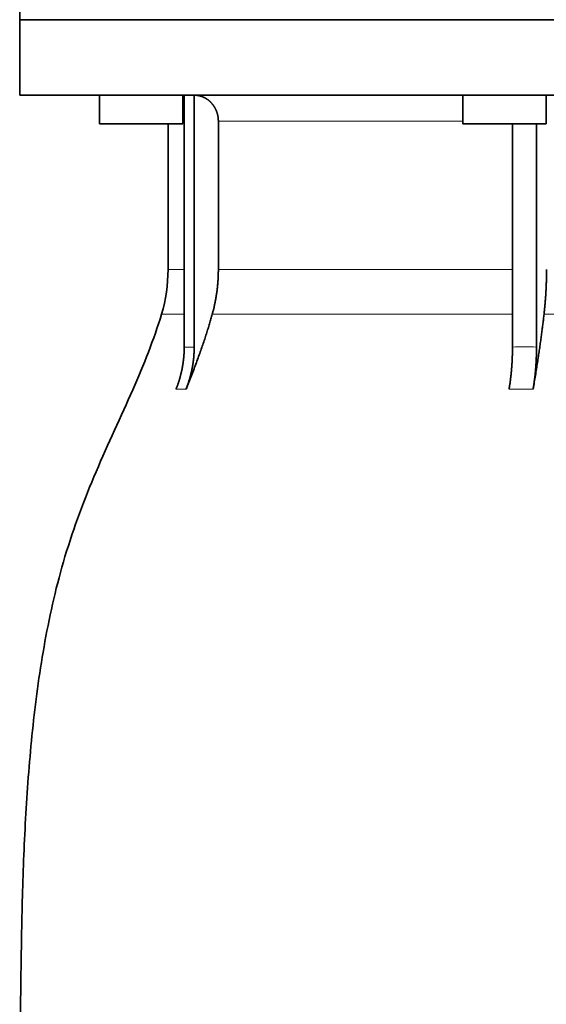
# Model space of a CAD drawing. Header units: millimetres. Extents: x 451 to 1335, y -1116 to 1317.
# Tile 23 of 28: x 959 to 1060, y 592 to 781. Entities that reach past the tile are written whole.
import ezdxf

# ---------------------------------------------------------------- set-up
doc = ezdxf.new("R2010")
doc.units = ezdxf.units.MM
doc.layers.add('VSI344-454_FLANG', color=7, linetype='Continuous')
doc.layers.add('VSI344-454_TESTA', color=7, linetype='Continuous')

# ---------------------------------------------------------------- blocks, each defined once
blk = doc.blocks.new('SE3')
at = {"layer": 'VSI344-454_FLANG', "color": 7, "linetype": 'Continuous', "lineweight": 35}
for p in [(959.31, 806.25), (1241.26, 781.25)]:
    blk.add_line(p, (959.31, 781.25), dxfattribs=at)
at = {"layer": 'VSI344-454_TESTA', "color": 7, "linetype": 'Continuous', "lineweight": 35}
for p, q in [((959.31, 781.25), (1241.26, 781.25)), ((959.31, 781.25), (959.31, 766.75)), ((1241.26, 766.75), (959.31, 766.75)), ((974.63, 766.75), (974.63, 761.25)), ((990.63, 761.25), (990.63, 766.75)), ((990.91, 766.75), (990.91, 718.4)), ((992.83, 766.75), (992.83, 718.4)), ((1044.44, 766.75), (1044.44, 761.25)), ((1060.44, 761.25), (1060.44, 766.75)), ((997.47, 761.75), (997.47, 733.31)), ((990.63, 761.25), (974.63, 761.25)), ((987.81, 761.25), (987.81, 733.31)), ((1044.44, 761.25), (1060.44, 761.25)), ((1053.96, 761.25), (1053.96, 718.4)), ((1058.58, 761.25), (1058.58, 718.4))]:
    blk.add_line(p, q, dxfattribs=at)
at = {"layer": 'VSI344-454_TESTA', "color": 4, "linetype": 'Continuous', "lineweight": 9}
for p, q in [((990.78, 761.75), (990.63, 761.75)), ((1044.44, 761.75), (997.47, 761.75)), ((990.78, 733.31), (987.81, 733.31)), ((997.47, 733.31), (1053.96, 733.31)), ((986.55, 724.7), (990.79, 724.7)), ((996.3, 724.7), (1053.95, 724.7)), ((1060.02, 724.7), (1080, 724.7)), ((990.91, 718.4), (992.83, 718.4)), ((989.35, 710.34), (991.26, 710.34)), ((1053.31, 710.34), (1057.93, 710.34))]:
    blk.add_line(p, q, dxfattribs=at)
at = {"layer": 'VSI344-454_TESTA', "color": 7, "linetype": 'Continuous', "lineweight": 35}
blk.add_arc((957.81, 733.31), 30, 343.3164, 0, dxfattribs=at)
for points, degree, knots in [([(997.47, 761.75), (997.47, 762.71), (997.14, 763.61), (996.97, 764.06), (996.73, 764.46), (996.49, 764.86), (996.19, 765.2), (995.58, 765.89), (994.78, 766.29), (994.34, 766.51), (993.88, 766.62), (993.37, 766.75), (992.84, 766.75)], 2, [0, 0, 0, 0.25, 0.25, 0.375, 0.375, 0.5, 0.5, 0.75, 0.75, 0.875, 0.875, 1, 1, 1]), ([(996.3, 724.7), (996.88, 726.8), (997.18, 728.96), (997.47, 731.13), (997.47, 733.31)], 2, [0, 0, 0, 0.5, 0.5, 1, 1, 1]), ([(1060.02, 724.7), (1060.26, 726.8), (1060.38, 728.96), (1060.51, 731.13), (1060.51, 733.31)], 2, [0, 0, 0, 0.5, 0.5, 1, 1, 1]), ([(986.55, 724.7), (985.09, 719.83), (981.13, 709.99), (973.87, 694.83), (967.69, 678.48), (963.94, 661.95), (961.72, 645.81), (960.47, 629.84), (959.8, 613.96), (959.59, 600.18), (959.46, 591.63), (959.46, 588.28)], 3, [0, 0, 0, 0, 0.117079, 0.240569, 0.360617, 0.476421, 0.590288, 0.703407, 0.816259, 0.929029, 1, 1, 1, 1]), ([(996.3, 724.7), (996.22, 724.41), (996.05, 723.8), (995.78, 722.88), (995.49, 721.92), (995.17, 720.93), (994.84, 719.9), (994.48, 718.83), (994.09, 717.73), (993.68, 716.59), (993.25, 715.41), (992.79, 714.2), (992.3, 712.95), (991.79, 711.65), (991.44, 710.78), (991.26, 710.34)], 3, [0, 0, 0, 0, 0.060224, 0.123108, 0.18868, 0.256969, 0.328008, 0.401832, 0.478479, 0.557988, 0.640402, 0.725764, 0.814119, 0.905515, 1, 1, 1, 1]), ([(1060.02, 724.7), (1059.99, 724.41), (1059.92, 723.8), (1059.81, 722.88), (1059.68, 721.92), (1059.55, 720.93), (1059.41, 719.9), (1059.27, 718.83), (1059.11, 717.73), (1058.94, 716.59), (1058.76, 715.41), (1058.57, 714.2), (1058.37, 712.95), (1058.15, 711.65), (1058.01, 710.78), (1057.93, 710.34)], 3, [0, 0, 0, 0, 0.060219, 0.1231, 0.188668, 0.256955, 0.327993, 0.401816, 0.478463, 0.557973, 0.640388, 0.725752, 0.814111, 0.90551, 1, 1, 1, 1]), ([(989.35, 710.34), (990.12, 712.25), (990.52, 714.28), (990.91, 716.32), (990.91, 718.4)], 2, [0, 0, 0, 0.500137, 0.500137, 1, 1, 1]), ([(992.83, 718.4), (992.83, 716.32), (992.43, 714.28), (992.04, 712.25), (991.26, 710.34)], 2, [0, 0, 0, 0.499854, 0.499854, 1, 1, 1]), ([(1053.31, 710.34), (1053.63, 712.25), (1053.8, 714.28), (1053.96, 716.32), (1053.96, 718.4)], 2, [0, 0, 0, 0.500132, 0.500132, 1, 1, 1]), ([(1058.58, 718.4), (1058.58, 716.32), (1058.42, 714.28), (1058.25, 712.25), (1057.93, 710.34)], 2, [0, 0, 0, 0.499868, 0.499868, 1, 1, 1])]:
    blk.add_open_spline(points, degree=degree, knots=knots, dxfattribs=at)
at = {"layer": 'VSI344-454_TESTA', "color": 4, "linetype": 'Continuous', "lineweight": 9}
blk.add_open_spline([(1053.96, 718.4), (1053.96, 718.4), (1053.96, 718.4), (1053.96, 718.4), (1054.74, 718.43), (1056.28, 718.47), (1057.82, 718.43), (1058.58, 718.4), (1058.58, 718.4), (1058.58, 718.4), (1058.58, 718.4)], degree=3, knots=[0, 0, 0, 0, 0.000018, 0.000018, 0.000018, 0.5, 0.999982, 0.999982, 0.999982, 1, 1, 1, 1], dxfattribs=at)

msp = doc.modelspace()

# ---------------------------------------------------------------- block references
msp.add_blockref('SE3', (0, 0))

doc.saveas('drawing.dxf')
